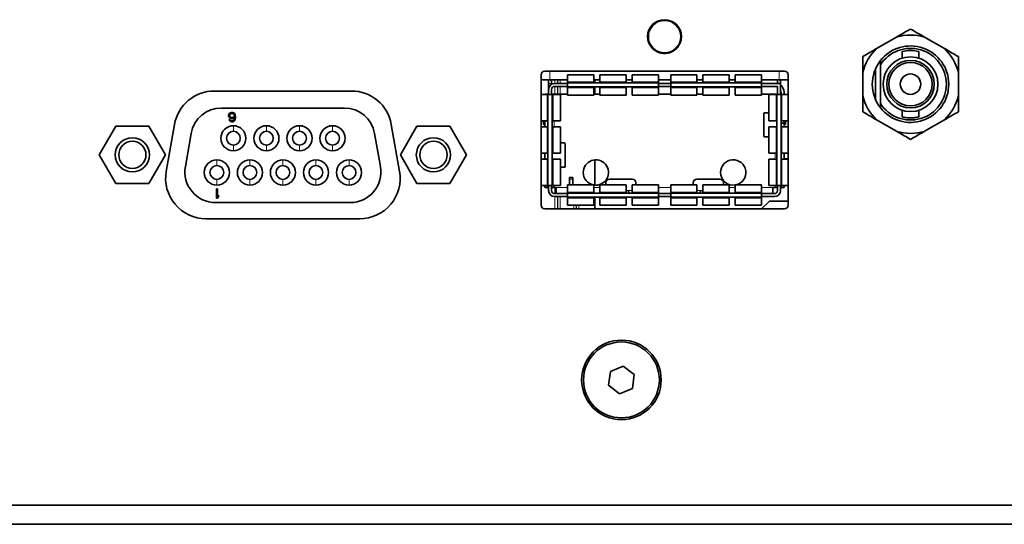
# Model space of a CAD drawing. Header units: millimetres. Extents: x 0 to 1118, y 0 to 864.
# Tile 147 of 200: x 896 to 923, y 289 to 303. Entities that reach past the tile are written whole.
import ezdxf

# ---------------------------------------------------------------- set-up
doc = ezdxf.new("R2010")
doc.units = ezdxf.units.MM

msp = doc.modelspace()

# ---------------------------------------------------------------- linework, layer by layer
at = {"color": 7, "linetype": 'Continuous', "lineweight": 18}
for p, q in [((913.227, 303.119), (913.227, 303.119)), ((913.254, 303.138), (913.256, 303.132)), ((913.302, 303.159), (913.297, 303.163)), ((913.327, 303.177), (913.327, 303.177)), ((913.975, 302.772), (913.969, 302.774)), ((913.969, 302.721), (913.975, 302.722)), ((913.971, 302.805), (913.972, 302.805)), ((913.971, 302.689), (913.972, 302.689)), ((913.227, 302.375), (913.227, 302.375)), ((913.256, 302.362), (913.254, 302.356)), ((913.297, 302.331), (913.302, 302.336)), ((913.327, 302.317), (913.327, 302.318)), ((910.333, 301.551), (910.333, 301.792)), ((916.683, 301.551), (916.683, 301.792)), ((910.301, 301.451), (910.384, 301.451)), ((910.477, 301.551), (910.477, 301.451)), ((910.477, 301.367), (910.477, 301.151)), ((910.544, 301.451), (910.544, 301.551)), ((910.544, 301.151), (910.544, 301.367)), ((910.556, 301.551), (910.556, 301.451)), ((910.556, 301.367), (910.556, 301.151)), ((910.623, 301.451), (910.623, 301.551)), ((910.623, 301.151), (910.623, 301.367)), ((910.826, 301.49), (911.553, 301.49)), ((911.553, 301.328), (910.826, 301.328)), ((911.719, 301.49), (912.446, 301.49)), ((912.446, 301.328), (911.719, 301.328)), ((912.613, 301.49), (913.339, 301.49)), ((913.339, 301.328), (912.613, 301.328)), ((913.679, 301.49), (914.406, 301.49)), ((914.406, 301.328), (913.679, 301.328)), ((914.573, 301.49), (915.299, 301.49)), ((915.299, 301.328), (914.573, 301.328)), ((915.466, 301.49), (916.193, 301.49)), ((916.193, 301.328), (915.466, 301.328)), ((910.26, 300.414), (910.26, 301.141)), ((910.425, 301.141), (910.425, 300.414)), ((910.451, 301.151), (910.451, 301.141)), ((916.568, 301.141), (916.568, 301.151)), ((916.594, 300.414), (916.594, 301.141)), ((916.758, 301.141), (916.758, 300.414)), ((901.579, 300.281), (901.579, 300.124)), ((902.493, 300.281), (902.493, 300.124)), ((903.408, 300.281), (903.408, 300.124)), ((904.322, 300.281), (904.322, 300.124)), ((910.26, 299.521), (910.26, 300.247)), ((910.425, 300.247), (910.425, 299.521)), ((910.451, 300.414), (910.451, 300.247)), ((916.594, 299.521), (916.594, 300.247)), ((916.758, 300.247), (916.758, 299.521)), ((901.579, 299.743), (901.579, 299.586)), ((902.493, 299.743), (902.493, 299.586)), ((903.408, 299.743), (903.408, 299.586)), ((904.322, 299.743), (904.322, 299.586)), ((916.568, 299.354), (916.568, 299.521)), ((901.122, 299.332), (901.122, 299.176)), ((902.036, 299.332), (902.036, 299.176)), ((902.95, 299.332), (902.95, 299.176)), ((903.865, 299.332), (903.865, 299.176)), ((904.779, 299.332), (904.779, 299.176)), ((910.26, 298.627), (910.26, 299.354)), ((910.425, 299.354), (910.425, 298.627)), ((916.594, 298.627), (916.594, 299.354)), ((916.758, 299.354), (916.758, 298.627)), ((901.122, 298.795), (901.122, 298.638)), ((902.036, 298.795), (902.036, 298.638)), ((902.95, 298.795), (902.95, 298.638)), ((903.865, 298.795), (903.865, 298.638)), ((904.779, 298.795), (904.779, 298.638)), ((910.451, 298.627), (910.451, 298.567)), ((910.884, 298.804), (910.968, 298.804)), ((916.568, 298.567), (916.568, 298.627)), ((910.468, 298.567), (910.826, 298.567)), ((910.477, 298.566), (910.477, 298.401)), ((910.826, 298.44), (911.553, 298.44)), ((911.553, 298.567), (911.719, 298.567)), ((911.719, 298.44), (912.446, 298.44)), ((912.613, 298.484), (912.446, 298.484)), ((912.613, 298.44), (913.339, 298.44)), ((913.339, 298.567), (913.679, 298.567)), ((913.679, 298.44), (914.406, 298.44)), ((914.573, 298.484), (914.406, 298.484)), ((914.573, 298.44), (915.299, 298.44)), ((915.299, 298.567), (915.466, 298.567)), ((915.466, 298.44), (916.193, 298.44)), ((916.193, 298.567), (916.551, 298.567)), ((910.477, 298.317), (910.477, 297.976)), ((910.544, 297.976), (910.544, 298.317)), ((910.556, 298.317), (910.556, 297.976)), ((910.623, 297.976), (910.623, 298.317)), ((911.553, 298.278), (910.826, 298.278)), ((910.996, 298.076), (910.996, 297.976)), ((911.063, 297.976), (911.063, 298.076)), ((911.075, 298.076), (911.075, 297.976)), ((911.142, 297.976), (911.142, 298.076)), ((912.446, 298.278), (911.719, 298.278)), ((913.339, 298.278), (912.613, 298.278)), ((914.406, 298.278), (913.679, 298.278)), ((915.299, 298.278), (914.573, 298.278)), ((916.193, 298.278), (915.466, 298.278))]:
    msp.add_line(p, q, dxfattribs=at)
at = {"color": 7, "linetype": 'Continuous', "lineweight": 35}
for p, q in [((919.931, 302.734), (919.378, 302.415)), ((921.254, 302.415), (920.701, 302.734)), ((920.083, 302.333), (920.083, 302.15)), ((920.549, 302.15), (920.549, 302.333)), ((919.483, 302.081), (919.483, 301.966)), ((919.483, 301.966), (919.483, 300.891)), ((910.094, 301.692), (910.094, 298.076)), ((916.827, 301.792), (910.194, 301.792)), ((911.553, 301.692), (910.826, 301.692)), ((910.826, 301.692), (910.826, 301.49)), ((911.553, 301.49), (911.553, 301.692)), ((912.446, 301.692), (911.719, 301.692)), ((911.719, 301.692), (911.719, 301.49)), ((912.446, 301.49), (912.446, 301.692)), ((913.339, 301.692), (912.613, 301.692)), ((912.613, 301.692), (912.613, 301.49)), ((913.339, 301.49), (913.339, 301.692)), ((914.406, 301.692), (913.679, 301.692)), ((913.679, 301.692), (913.679, 301.49)), ((914.406, 301.49), (914.406, 301.692)), ((915.299, 301.692), (914.573, 301.692)), ((914.573, 301.692), (914.573, 301.49)), ((915.299, 301.49), (915.299, 301.692)), ((916.193, 301.692), (915.466, 301.692)), ((915.466, 301.692), (915.466, 301.49)), ((916.193, 301.49), (916.193, 301.692)), ((916.927, 298.076), (916.927, 301.692)), ((918.993, 301.748), (918.993, 301.11)), ((919.349, 301.86), (919.349, 300.998)), ((921.639, 301.11), (921.639, 301.748)), ((910.333, 301.551), (910.094, 301.551)), ((910.301, 301.451), (910.301, 301.551)), ((910.301, 301.284), (910.301, 301.451)), ((910.826, 301.551), (910.333, 301.551)), ((910.384, 301.451), (910.384, 301.551)), ((910.384, 301.428), (910.384, 301.451)), ((910.826, 301.451), (910.468, 301.451)), ((910.826, 301.367), (910.468, 301.367)), ((910.826, 301.49), (910.826, 301.466)), ((910.826, 301.466), (913.339, 301.466)), ((910.826, 301.466), (910.826, 301.352)), ((910.826, 301.352), (913.339, 301.352)), ((910.826, 301.328), (910.826, 301.352)), ((910.826, 301.328), (910.826, 301.126)), ((911.719, 301.551), (911.553, 301.551)), ((911.553, 301.466), (911.553, 301.49)), ((911.553, 301.328), (911.553, 301.352)), ((911.553, 301.126), (911.553, 301.328)), ((911.576, 301.551), (911.576, 301.466)), ((911.576, 301.352), (911.576, 301.151)), ((911.719, 301.49), (911.719, 301.466)), ((911.719, 301.352), (911.719, 301.328)), ((911.719, 301.328), (911.719, 301.126)), ((912.613, 301.551), (912.446, 301.551)), ((912.446, 301.466), (912.446, 301.49)), ((912.446, 301.328), (912.446, 301.352)), ((912.446, 301.126), (912.446, 301.328)), ((912.613, 301.49), (912.613, 301.466)), ((912.613, 301.352), (912.613, 301.328)), ((912.613, 301.328), (912.613, 301.126)), ((913.679, 301.551), (913.339, 301.551)), ((913.339, 301.49), (913.339, 301.466)), ((913.339, 301.352), (913.339, 301.466)), ((913.679, 301.451), (913.339, 301.451)), ((913.679, 301.367), (913.339, 301.367)), ((913.339, 301.352), (913.339, 301.328)), ((913.339, 301.328), (913.339, 301.126)), ((913.679, 301.49), (913.679, 301.466)), ((913.679, 301.466), (913.679, 301.352)), ((913.679, 301.466), (916.193, 301.466)), ((913.679, 301.352), (916.193, 301.352)), ((913.679, 301.328), (913.679, 301.352)), ((913.679, 301.328), (913.679, 301.126)), ((914.573, 301.551), (914.406, 301.551)), ((914.406, 301.466), (914.406, 301.49)), ((914.406, 301.328), (914.406, 301.352)), ((914.406, 301.126), (914.406, 301.328)), ((914.573, 301.49), (914.573, 301.466)), ((914.573, 301.352), (914.573, 301.328)), ((914.573, 301.328), (914.573, 301.126)), ((915.466, 301.551), (915.299, 301.551)), ((915.299, 301.466), (915.299, 301.49)), ((915.299, 301.328), (915.299, 301.352)), ((915.299, 301.126), (915.299, 301.328)), ((915.466, 301.49), (915.466, 301.466)), ((915.466, 301.352), (915.466, 301.328)), ((915.466, 301.328), (915.466, 301.126)), ((916.683, 301.551), (916.193, 301.551)), ((916.193, 301.49), (916.193, 301.466)), ((916.193, 301.352), (916.193, 301.466)), ((916.718, 301.451), (916.193, 301.451)), ((916.634, 301.367), (916.193, 301.367)), ((916.193, 301.352), (916.193, 301.328)), ((916.193, 301.328), (916.193, 301.126)), ((916.634, 301.451), (916.634, 301.551)), ((916.634, 301.367), (916.634, 301.141)), ((916.927, 301.551), (916.683, 301.551)), ((916.718, 301.551), (916.718, 301.451)), ((916.718, 301.141), (916.718, 301.451)), ((904.849, 301.239), (901.05, 301.239)), ((910.26, 301.141), (910.094, 301.141)), ((910.201, 301.151), (910.284, 301.151)), ((910.201, 301.141), (910.201, 301.151)), ((910.26, 301.141), (910.284, 301.141)), ((910.284, 301.151), (910.284, 301.141)), ((910.284, 301.151), (910.301, 301.151)), ((910.284, 298.627), (910.284, 301.141)), ((910.401, 301.141), (910.284, 301.141)), ((910.301, 301.284), (910.301, 301.141)), ((910.384, 301.141), (910.384, 301.284)), ((910.384, 301.151), (910.451, 301.151)), ((910.401, 298.627), (910.401, 301.141)), ((910.401, 301.141), (910.425, 301.141)), ((910.425, 301.141), (910.626, 301.141)), ((910.826, 301.151), (910.451, 301.151)), ((910.626, 300.414), (910.626, 301.141)), ((910.826, 301.126), (911.553, 301.126)), ((911.719, 301.151), (911.553, 301.151)), ((911.719, 301.126), (912.446, 301.126)), ((912.613, 301.126), (913.339, 301.126)), ((913.679, 301.151), (913.339, 301.151)), ((913.679, 301.126), (914.406, 301.126)), ((914.573, 301.151), (914.406, 301.151)), ((914.573, 301.126), (915.299, 301.126)), ((915.466, 301.126), (916.193, 301.126)), ((916.568, 301.151), (916.193, 301.151)), ((916.393, 301.141), (916.393, 300.414)), ((916.594, 301.141), (916.393, 301.141)), ((916.568, 301.151), (916.634, 301.151)), ((916.594, 301.141), (916.618, 301.141)), ((916.734, 301.141), (916.618, 301.141)), ((916.618, 298.627), (916.618, 301.141)), ((916.734, 301.175), (916.718, 301.175)), ((916.734, 301.141), (916.734, 301.201)), ((916.734, 298.627), (916.734, 301.141)), ((916.734, 301.141), (916.758, 301.141)), ((916.758, 301.141), (916.927, 301.141)), ((916.818, 301.201), (916.818, 301.141)), ((919.483, 300.891), (919.483, 300.776)), ((901.247, 300.767), (904.654, 300.767)), ((901.448, 300.574), (901.458, 300.601)), ((901.448, 300.547), (901.448, 300.574)), ((901.458, 300.52), (901.448, 300.547)), ((901.458, 300.601), (901.474, 300.623)), ((901.474, 300.504), (901.458, 300.52)), ((901.474, 300.623), (901.501, 300.639)), ((901.474, 300.569), (901.479, 300.585)), ((901.474, 300.553), (901.474, 300.569)), ((901.479, 300.536), (901.474, 300.553)), ((901.501, 300.488), (901.474, 300.504)), ((901.479, 300.585), (901.49, 300.601)), ((901.49, 300.526), (901.479, 300.536)), ((901.49, 300.601), (901.506, 300.612)), ((901.506, 300.515), (901.49, 300.526)), ((901.501, 300.639), (901.527, 300.645)), ((901.506, 300.612), (901.522, 300.618)), ((901.522, 300.509), (901.506, 300.515)), ((901.522, 300.618), (901.559, 300.618)), ((901.559, 300.509), (901.522, 300.509)), ((901.527, 300.645), (901.553, 300.645)), ((901.553, 300.645), (901.58, 300.639)), ((901.559, 300.618), (901.575, 300.612)), ((901.575, 300.515), (901.559, 300.509)), ((901.575, 300.612), (901.59, 300.601)), ((901.59, 300.526), (901.575, 300.515)), ((901.58, 300.639), (901.606, 300.623)), ((901.612, 300.509), (901.58, 300.488)), ((901.59, 300.601), (901.601, 300.585)), ((901.601, 300.536), (901.59, 300.526)), ((901.601, 300.585), (901.606, 300.569)), ((901.606, 300.553), (901.601, 300.536)), ((901.606, 300.623), (901.622, 300.601)), ((901.606, 300.569), (901.606, 300.553)), ((901.612, 300.499), (901.612, 300.509)), ((901.622, 300.601), (901.633, 300.574)), ((901.633, 300.574), (901.638, 300.536)), ((901.638, 300.536), (901.638, 300.499)), ((916.256, 300.011), (916.256, 300.591)), ((916.393, 300.634), (916.265, 300.634)), ((920.083, 300.707), (920.083, 300.525)), ((920.549, 300.524), (920.549, 300.707)), ((898.327, 300.264), (897.87, 299.473)), ((899.241, 300.264), (898.327, 300.264)), ((899.698, 299.473), (899.241, 300.264)), ((899.951, 300.316), (899.722, 299.016)), ((901.463, 300.434), (901.458, 300.45)), ((901.458, 300.45), (901.485, 300.45)), ((901.479, 300.412), (901.463, 300.434)), ((901.506, 300.396), (901.479, 300.412)), ((901.485, 300.45), (901.495, 300.434)), ((901.495, 300.434), (901.511, 300.423)), ((901.527, 300.482), (901.501, 300.488)), ((901.532, 300.391), (901.506, 300.396)), ((901.511, 300.423), (901.527, 300.418)), ((901.553, 300.482), (901.527, 300.482)), ((901.527, 300.418), (901.559, 300.418)), ((901.553, 300.391), (901.532, 300.391)), ((901.58, 300.488), (901.553, 300.482)), ((901.58, 300.396), (901.553, 300.391)), ((901.559, 300.418), (901.575, 300.423)), ((901.575, 300.423), (901.59, 300.434)), ((901.606, 300.412), (901.58, 300.396)), ((901.59, 300.434), (901.601, 300.45)), ((901.601, 300.45), (901.606, 300.466)), ((901.606, 300.466), (901.612, 300.499)), ((901.622, 300.434), (901.606, 300.412)), ((901.633, 300.461), (901.622, 300.434)), ((901.638, 300.499), (901.633, 300.461)), ((906.178, 299.016), (905.948, 300.316)), ((906.658, 300.264), (906.201, 299.473)), ((907.572, 300.264), (906.658, 300.264)), ((908.029, 299.473), (907.572, 300.264)), ((910.094, 300.414), (910.26, 300.414)), ((910.26, 300.247), (910.094, 300.247)), ((910.164, 300.317), (910.164, 300.414)), ((910.201, 300.317), (910.164, 300.317)), ((910.201, 300.414), (910.201, 300.247)), ((910.26, 300.414), (910.284, 300.414)), ((910.284, 300.247), (910.26, 300.247)), ((910.401, 300.414), (910.425, 300.414)), ((910.425, 300.247), (910.401, 300.247)), ((910.425, 300.414), (910.626, 300.414)), ((910.626, 300.247), (910.425, 300.247)), ((910.626, 299.521), (910.626, 300.247)), ((916.393, 300.414), (916.594, 300.414)), ((916.393, 300.247), (916.393, 299.521)), ((916.594, 300.247), (916.393, 300.247)), ((916.594, 300.414), (916.618, 300.414)), ((916.618, 300.247), (916.594, 300.247)), ((916.758, 300.414), (916.734, 300.414)), ((916.734, 300.351), (916.818, 300.351)), ((916.734, 300.247), (916.758, 300.247)), ((916.758, 300.414), (916.927, 300.414)), ((916.927, 300.247), (916.758, 300.247)), ((916.818, 300.414), (916.818, 300.351)), ((916.818, 300.247), (916.818, 300.351)), ((916.818, 300.317), (916.854, 300.317)), ((916.854, 300.317), (916.854, 300.414)), ((919.378, 300.443), (919.931, 300.124)), ((920.701, 300.124), (921.254, 300.443)), ((900.251, 299.146), (900.413, 300.067)), ((905.488, 300.067), (905.65, 299.146)), ((916.265, 299.967), (916.393, 299.967)), ((910.753, 299.801), (910.626, 299.801)), ((910.763, 299.757), (910.763, 299.177)), ((897.87, 299.473), (898.327, 298.681)), ((899.241, 298.681), (899.698, 299.473)), ((906.201, 299.473), (906.658, 298.681)), ((907.572, 298.681), (908.029, 299.473)), ((910.094, 299.521), (910.26, 299.521)), ((910.201, 299.521), (910.201, 299.354)), ((910.26, 299.521), (910.284, 299.521)), ((910.401, 299.521), (910.425, 299.521)), ((910.425, 299.521), (910.626, 299.521)), ((916.393, 299.521), (916.594, 299.521)), ((916.594, 299.521), (916.618, 299.521)), ((916.758, 299.521), (916.734, 299.521)), ((916.758, 299.521), (916.927, 299.521)), ((916.818, 299.354), (916.818, 299.521)), ((910.26, 299.354), (910.094, 299.354)), ((910.284, 299.354), (910.26, 299.354)), ((910.425, 299.354), (910.401, 299.354)), ((910.626, 299.354), (910.425, 299.354)), ((910.626, 298.627), (910.626, 299.354)), ((911.576, 299.332), (911.576, 298.635)), ((916.393, 299.354), (916.393, 298.627)), ((916.594, 299.354), (916.393, 299.354)), ((916.618, 299.354), (916.594, 299.354)), ((916.734, 299.354), (916.758, 299.354)), ((916.927, 299.354), (916.758, 299.354)), ((916.927, 299.359), (916.818, 299.359)), ((910.626, 299.134), (910.753, 299.134)), ((898.327, 298.681), (899.241, 298.681)), ((906.658, 298.681), (907.572, 298.681)), ((910.094, 298.627), (910.26, 298.627)), ((910.201, 298.567), (910.201, 298.627)), ((910.26, 298.627), (910.284, 298.627)), ((910.284, 298.627), (910.401, 298.627)), ((910.284, 298.627), (910.284, 298.567)), ((910.301, 298.627), (910.301, 298.484)), ((910.384, 298.484), (910.384, 298.627)), ((910.425, 298.627), (910.401, 298.627)), ((910.425, 298.627), (910.626, 298.627)), ((911.553, 298.642), (910.826, 298.642)), ((910.826, 298.642), (910.826, 298.44)), ((910.884, 298.804), (910.884, 298.847)), ((910.884, 298.847), (910.968, 298.847)), ((910.884, 298.642), (910.884, 298.804)), ((910.968, 298.804), (910.968, 298.847)), ((910.968, 298.804), (910.968, 298.642)), ((911.553, 298.44), (911.553, 298.642)), ((912.446, 298.642), (911.719, 298.642)), ((911.719, 298.642), (911.719, 298.44)), ((911.883, 298.701), (911.883, 298.642)), ((912.616, 298.801), (911.983, 298.801)), ((912.446, 298.44), (912.446, 298.642)), ((913.339, 298.642), (912.613, 298.642)), ((912.613, 298.642), (912.613, 298.44)), ((912.716, 298.642), (912.716, 298.701)), ((913.339, 298.44), (913.339, 298.642)), ((914.406, 298.642), (913.679, 298.642)), ((913.679, 298.642), (913.679, 298.44)), ((914.303, 298.701), (914.303, 298.642)), ((915.036, 298.801), (914.403, 298.801)), ((914.406, 298.44), (914.406, 298.642)), ((915.299, 298.642), (914.573, 298.642)), ((914.573, 298.642), (914.573, 298.44)), ((915.136, 298.642), (915.136, 298.701)), ((915.299, 298.44), (915.299, 298.642)), ((916.193, 298.642), (915.466, 298.642)), ((915.466, 298.642), (915.466, 298.44)), ((916.193, 298.44), (916.193, 298.642)), ((916.393, 298.627), (916.594, 298.627)), ((916.594, 298.627), (916.618, 298.627)), ((916.618, 298.627), (916.734, 298.627)), ((916.634, 298.627), (916.634, 298.484)), ((916.718, 298.484), (916.718, 298.627)), ((916.758, 298.627), (916.734, 298.627)), ((916.734, 298.567), (916.734, 298.627)), ((916.758, 298.627), (916.927, 298.627)), ((916.818, 298.567), (916.818, 298.627)), ((901.109, 298.274), (901.109, 298.528)), ((901.109, 298.528), (901.141, 298.528)), ((901.141, 298.528), (901.141, 298.317)), ((901.141, 298.317), (901.172, 298.355)), ((901.172, 298.355), (901.172, 298.312)), ((910.201, 298.567), (910.284, 298.567)), ((910.301, 298.567), (910.284, 298.567)), ((910.451, 298.567), (910.384, 298.567)), ((910.451, 298.567), (910.468, 298.567)), ((910.468, 298.401), (910.826, 298.401)), ((910.511, 298.406), (910.511, 298.524)), ((910.826, 298.44), (910.826, 298.416)), ((910.826, 298.416), (913.339, 298.416)), ((910.826, 298.416), (910.826, 298.302)), ((911.553, 298.416), (911.553, 298.44)), ((911.719, 298.44), (911.719, 298.416)), ((912.446, 298.416), (912.446, 298.44)), ((912.613, 298.44), (912.613, 298.416)), ((913.339, 298.44), (913.339, 298.416)), ((913.339, 298.302), (913.339, 298.416)), ((913.339, 298.401), (913.679, 298.401)), ((913.679, 298.44), (913.679, 298.416)), ((913.679, 298.416), (913.679, 298.302)), ((913.679, 298.416), (916.193, 298.416)), ((914.406, 298.416), (914.406, 298.44)), ((914.573, 298.44), (914.573, 298.416)), ((915.299, 298.416), (915.299, 298.44)), ((915.466, 298.44), (915.466, 298.416)), ((916.193, 298.44), (916.193, 298.416)), ((916.193, 298.302), (916.193, 298.416)), ((916.193, 298.401), (916.551, 298.401)), ((916.508, 298.524), (916.508, 298.406)), ((916.551, 298.567), (916.568, 298.567)), ((916.568, 298.567), (916.634, 298.567)), ((916.718, 298.567), (916.734, 298.567)), ((916.734, 298.567), (916.818, 298.567)), ((904.816, 298.152), (901.084, 298.152)), ((901.141, 298.274), (901.109, 298.274)), ((901.172, 298.312), (901.141, 298.274)), ((910.468, 298.317), (910.826, 298.317)), ((910.826, 298.302), (913.339, 298.302)), ((910.826, 298.278), (910.826, 298.302)), ((910.826, 298.278), (910.826, 298.076)), ((910.826, 298.076), (911.553, 298.076)), ((911.553, 298.302), (911.553, 298.278)), ((911.553, 298.076), (911.553, 298.278)), ((911.576, 298.302), (911.576, 297.976)), ((911.719, 298.278), (911.719, 298.302)), ((911.719, 298.278), (911.719, 298.076)), ((911.719, 298.076), (912.446, 298.076)), ((912.446, 298.302), (912.446, 298.278)), ((912.446, 298.076), (912.446, 298.278)), ((912.613, 298.278), (912.613, 298.302)), ((912.613, 298.278), (912.613, 298.076)), ((912.613, 298.076), (913.339, 298.076)), ((913.339, 298.317), (913.679, 298.317)), ((913.339, 298.302), (913.339, 298.278)), ((913.339, 298.278), (913.339, 298.076)), ((913.679, 298.302), (916.193, 298.302)), ((913.679, 298.278), (913.679, 298.302)), ((913.679, 298.278), (913.679, 298.076)), ((913.679, 298.076), (914.406, 298.076)), ((914.406, 298.302), (914.406, 298.278)), ((914.406, 298.076), (914.406, 298.278)), ((914.573, 298.278), (914.573, 298.302)), ((914.573, 298.278), (914.573, 298.076)), ((914.573, 298.076), (915.299, 298.076)), ((915.299, 298.302), (915.299, 298.278)), ((915.299, 298.076), (915.299, 298.278)), ((915.466, 298.278), (915.466, 298.302)), ((915.466, 298.278), (915.466, 298.076)), ((915.466, 298.076), (916.193, 298.076)), ((916.193, 298.317), (916.551, 298.317)), ((916.193, 298.302), (916.193, 298.278)), ((916.193, 298.278), (916.193, 298.076)), ((916.193, 297.976), (916.41, 298.192)), ((916.41, 298.192), (916.927, 298.192)), ((910.194, 297.976), (916.827, 297.976)), ((900.821, 297.706), (905.078, 297.706)), ((912.011, 293.478), (911.96, 293.097)), ((912.367, 293.625), (912.011, 293.478)), ((912.672, 293.391), (912.367, 293.625)), ((912.621, 293.009), (912.672, 293.391)), ((911.96, 293.097), (912.266, 292.862)), ((912.266, 292.862), (912.621, 293.009)), ((855.25, 289.781), (947.25, 289.781)), ((855.25, 289.247), (947.25, 289.247))]:
    msp.add_line(p, q, dxfattribs=at)
at = {"color": 7, "linetype": 'Continuous', "lineweight": 18, "flags": 128}
for points in [[(913.229, 303.121), (913.229, 303.121), (913.227, 303.119)], [(913.327, 303.177), (913.325, 303.176), (913.324, 303.176)], [(913.971, 302.805), (913.972, 302.803), (913.972, 302.802)], [(913.971, 302.689), (913.972, 302.692), (913.972, 302.692)], [(913.229, 302.373), (913.229, 302.374), (913.227, 302.375)], [(913.324, 302.318), (913.325, 302.318), (913.327, 302.318)]]:
    msp.add_lwpolyline(points, dxfattribs=at)
at = {"color": 7, "linetype": 'Continuous', "lineweight": 35, "flags": 128}
msp.add_lwpolyline([(910.826, 298.404), (910.817, 298.402), (910.801, 298.401)], dxfattribs=at)
at = {"color": 7, "linetype": 'Continuous', "lineweight": 35}
for centre, radius in [((913.509, 302.747), 0.467), ((920.316, 301.429), 0.758), ((920.316, 301.429), 0.658), ((920.316, 301.429), 0.6), ((920.316, 301.429), 0.283), ((898.784, 299.473), 0.474), ((898.784, 299.473), 0.377), ((907.115, 299.473), 0.474), ((907.115, 299.473), 0.377), ((912.316, 293.244), 1.1), ((912.316, 293.244), 1.05)]:
    msp.add_circle(centre, radius, dxfattribs=at)
at = {"color": 7, "linetype": 'Continuous', "lineweight": 18}
for radius in [0.455, 0.439]:
    msp.add_circle((913.509, 302.747), radius, dxfattribs=at)
for centre, radius, start, end in [((913.509, 302.747), 0.466, 127.117, 232.883), ((912.687, 301.624), 1.59, 69.8274, 70.135), ((913.225, 303.13), 0.0167, 306.5519, 2.0556), ((913.259, 303.134), 0.00381, 212.0946, 250.8518), ((913.298, 303.157), 0.00381, 349.1482, 27.9054), ((913.319, 303.184), 0.0167, 237.9446, 293.448), ((913.509, 302.747), 0.466, 7.117, 112.883), ((912.946, 304.021), 1.59, 309.8274, 310.135), ((913.982, 302.801), 0.0167, 186.552, 242.0549), ((913.982, 302.693), 0.0167, 117.9451, 173.448), ((913.969, 302.77), 0.00381, 92.0946, 130.8518), ((913.969, 302.725), 0.00381, 229.1482, 267.9054), ((912.685, 303.877), 1.596, 289.8656, 290.172), ((913.225, 302.365), 0.0167, 357.9448, 53.4481), ((913.298, 302.337), 0.00381, 332.0946, 10.8518), ((913.319, 302.311), 0.0167, 66.5519, 122.0549)]:
    msp.add_arc(centre, radius, start, end, dxfattribs=at)
at = {"color": 7, "linetype": 'Continuous', "lineweight": 35}
for centre, radius, start, end in [((913.509, 302.747), 0.466, 247.117, 352.883), ((920.316, 301.429), 1.361, 73.5697, 106.4303), ((920.316, 301.429), 1.361, 133.5697, 166.4303), ((920.316, 301.429), 1.058, 218.0567, 141.9433), ((920.316, 301.429), 0.992, 212.8244, 147.1756), ((920.316, 301.429), 1.361, 13.5697, 46.4303), ((920.316, 301.429), 0.933, 75.7188, 104.4777), ((920.316, 301.429), 1.058, 142.4503, 218.0567), ((910.194, 301.692), 0.1, 90, 180), ((916.827, 301.692), 0.1, 0, 90), ((910.468, 301.284), 0.167, 90, 180), ((910.468, 301.284), 0.0833, 90, 180), ((916.568, 301.201), 0.167, 66.4218, 90), ((916.568, 301.201), 0.25, 0, 53.1301), ((901.05, 300.123), 1.117, 90, 170), ((904.849, 300.123), 1.117, 10, 90), ((916.568, 301.201), 0.167, 0, 25.8419), ((920.316, 301.429), 1.361, 193.5697, 226.4303), ((920.316, 301.429), 1.361, 313.5697, 346.4303), ((901.247, 299.92), 0.847, 90, 170), ((904.654, 299.92), 0.847, 10, 90), ((916.311, 300.601), 0.0562, 143.9899, 190.5357), ((901.579, 299.933), 0.347, 90, 270), ((901.579, 299.933), 0.347, 270, 90), ((902.493, 299.933), 0.347, 90, 270), ((902.493, 299.933), 0.347, 270, 90), ((903.408, 299.933), 0.347, 90, 270), ((903.408, 299.933), 0.347, 270, 90), ((904.322, 299.933), 0.347, 90, 270), ((904.322, 299.933), 0.347, 270, 90), ((901.579, 299.933), 0.191, 90, 270), ((901.579, 299.933), 0.191, 270, 90), ((902.493, 299.933), 0.191, 90, 270), ((902.493, 299.933), 0.191, 270, 90), ((903.408, 299.933), 0.191, 90, 270), ((903.408, 299.933), 0.191, 270, 90), ((904.322, 299.933), 0.191, 90, 270), ((904.322, 299.933), 0.191, 270, 90), ((916.311, 300), 0.0562, 169.4643, 216.0101), ((920.316, 301.429), 1.361, 253.5697, 286.4303), ((910.707, 299.767), 0.0566, 349.5295, 35.6976), ((901.084, 298.999), 0.847, 170, 270), ((901.122, 298.985), 0.347, 90, 270), ((901.122, 298.985), 0.19, 90, 270), ((901.122, 298.985), 0.347, 270, 90), ((901.122, 298.985), 0.19, 270, 90), ((902.036, 298.985), 0.347, 90, 270), ((902.036, 298.985), 0.19, 90, 270), ((902.036, 298.985), 0.347, 270, 90), ((902.036, 298.985), 0.19, 270, 90), ((902.95, 298.985), 0.347, 90, 270), ((902.95, 298.985), 0.19, 90, 270), ((902.95, 298.985), 0.347, 270, 90), ((902.95, 298.985), 0.19, 270, 90), ((903.865, 298.985), 0.347, 90, 270), ((903.865, 298.985), 0.19, 90, 270), ((903.865, 298.985), 0.347, 270, 90), ((903.865, 298.985), 0.19, 270, 90), ((904.779, 298.985), 0.347, 90, 270), ((904.779, 298.985), 0.19, 90, 270), ((904.779, 298.985), 0.347, 270, 90), ((904.779, 298.985), 0.19, 270, 90), ((904.816, 298.999), 0.847, 270, 10), ((910.707, 299.167), 0.0566, 324.3024, 10.4705), ((911.609, 298.984), 0.35, 260.6825, 180), ((915.409, 298.984), 0.35, 282.5279, 180), ((900.821, 298.823), 1.117, 170, 270), ((905.078, 298.823), 1.117, 270, 10), ((911.609, 298.984), 0.35, 180, 257.4721), ((915.409, 298.984), 0.35, 180, 279.3175), ((911.983, 298.701), 0.1, 90, 180), ((912.616, 298.701), 0.1, 0, 90), ((914.403, 298.701), 0.1, 90, 180), ((915.036, 298.701), 0.1, 360, 90), ((910.468, 298.484), 0.167, 180, 270), ((910.468, 298.484), 0.0833, 180, 270), ((916.551, 298.484), 0.167, 270, 0), ((916.551, 298.484), 0.0833, 270, 0), ((910.194, 298.076), 0.1, 180, 270), ((916.827, 298.076), 0.1, 270, 0)]:
    msp.add_arc(centre, radius, start, end, dxfattribs=at)
at = {"color": 7, "linetype": 'Continuous', "lineweight": 18}
for centre, major_axis, start_param, end_param in [((913.509, 302.746), (-0.231, 0.4), 6.225992, 6.340379), ((913.508, 302.747), (0.462, 0), 6.225992, 6.340379), ((913.509, 302.748), (0.231, 0.4), 3.084399, 3.198786)]:
    msp.add_ellipse(centre, major_axis=major_axis, ratio=0.999578, start_param=start_param, end_param=end_param, dxfattribs=at)
for points, knots in [([(913.258, 303.131), (913.256, 303.13), (913.252, 303.127), (913.247, 303.124), (913.242, 303.12), (913.237, 303.117), (913.235, 303.116), (913.235, 303.116), (913.235, 303.116)], [0, 0, 0, 0, 0.106203, 0.213089, 0.349307, 0.572631, 0.997278, 1, 1, 1, 1]), ([(913.307, 303.172), (913.309, 303.17), (913.31, 303.168), (913.309, 303.165), (913.308, 303.163), (913.306, 303.161), (913.305, 303.16), (913.304, 303.16), (913.302, 303.159), (913.302, 303.159), (913.302, 303.159)], [0, 0, 0, 0, 0.481674, 0.669596, 0.834049, 0.880384, 0.911463, 0.948744, 0.981439, 1, 1, 1, 1]), ([(913.326, 303.168), (913.325, 303.168), (913.325, 303.168), (913.32, 303.165), (913.315, 303.163), (913.309, 303.16), (913.305, 303.158), (913.302, 303.157), (913.302, 303.156)], [0, 0, 0, 0, 0.418026, 0.594815, 0.771695, 0.873161, 0.974276, 1, 1, 1, 1]), ([(913.965, 302.695), (913.965, 302.695), (913.965, 302.696), (913.965, 302.702), (913.965, 302.707), (913.966, 302.714), (913.966, 302.719), (913.966, 302.721), (913.966, 302.722)], [0, 0, 0, 0, 0.4180259, 0.5948154, 0.7716952, 0.8731613, 0.9742761, 1, 1, 1, 1]), ([(913.966, 302.722), (913.967, 302.733), (913.967, 302.75), (913.967, 302.767), (913.966, 302.773)], [0, 0, 0, 0, 0.655623, 1, 1, 1, 1]), ([(913.241, 302.361), (913.242, 302.362), (913.243, 302.365), (913.247, 302.366), (913.249, 302.366), (913.251, 302.365), (913.253, 302.364), (913.254, 302.363), (913.255, 302.363), (913.256, 302.362), (913.256, 302.362)], [0, 0, 0, 0, 0.481674, 0.669596, 0.834049, 0.880384, 0.911463, 0.948744, 0.981439, 1, 1, 1, 1]), ([(913.258, 302.364), (913.267, 302.358), (913.282, 302.349), (913.297, 302.341), (913.302, 302.338)], [0, 0, 0, 0, 0.655623, 1, 1, 1, 1]), ([(913.302, 302.338), (913.304, 302.337), (913.308, 302.335), (913.313, 302.332), (913.319, 302.33), (913.325, 302.327), (913.326, 302.326), (913.326, 302.326), (913.326, 302.326)], [0, 0, 0, 0, 0.106203, 0.213089, 0.349307, 0.572631, 0.997278, 1, 1, 1, 1]), ([(912.492, 298.478), (912.493, 298.474), (912.494, 298.467), (912.496, 298.461), (912.498, 298.459)], [0, 0, 0, 0, 0.515573, 1, 1, 1, 1]), ([(914.521, 298.459), (914.522, 298.461), (914.525, 298.467), (914.526, 298.474), (914.527, 298.478)], [0, 0, 0, 0, 0.48443, 1, 1, 1, 1])]:
    msp.add_open_spline(points, degree=3, knots=knots, dxfattribs=at)
at = {"color": 7, "linetype": 'Continuous', "lineweight": 35}
for points, knots in [([(920.316, 302.956), (920.203, 302.891), (920.077, 302.818), (919.944, 302.742), (919.931, 302.734)], [0, 0, 0, 0, 0.9047882, 1, 1, 1, 1]), ([(920.701, 302.734), (920.631, 302.775), (920.498, 302.851), (920.374, 302.923), (920.316, 302.956)], [0, 0, 0, 0, 0.5292577, 1, 1, 1, 1]), ([(919.378, 302.415), (919.308, 302.374), (919.176, 302.298), (919.051, 302.226), (918.993, 302.193)], [0, 0, 0, 0, 0.529258, 1, 1, 1, 1]), ([(921.639, 302.193), (921.525, 302.258), (921.4, 302.331), (921.267, 302.408), (921.254, 302.415)], [0, 0, 0, 0, 0.9047882, 1, 1, 1, 1]), ([(918.993, 302.193), (918.993, 302.17), (918.993, 302.027), (918.993, 301.875), (918.993, 301.748)], [0, 0, 0, 0, 0.16266, 1, 1, 1, 1]), ([(921.639, 301.748), (921.639, 301.764), (921.639, 301.918), (921.639, 302.062), (921.639, 302.193)], [0, 0, 0, 0, 0.101181, 1, 1, 1, 1]), ([(918.993, 301.11), (918.993, 301.094), (918.993, 300.94), (918.993, 300.795), (918.993, 300.665)], [0, 0, 0, 0, 0.101181, 1, 1, 1, 1]), ([(921.639, 300.665), (921.639, 300.688), (921.639, 300.83), (921.639, 300.982), (921.639, 301.11)], [0, 0, 0, 0, 0.16266, 1, 1, 1, 1]), ([(918.993, 300.665), (919.107, 300.6), (919.232, 300.527), (919.365, 300.45), (919.378, 300.443)], [0, 0, 0, 0, 0.9047882, 1, 1, 1, 1]), ([(920.083, 300.525), (920.085, 300.524), (920.09, 300.523), (920.129, 300.514), (920.187, 300.504), (920.26, 300.496), (920.34, 300.495), (920.415, 300.5), (920.48, 300.509), (920.526, 300.519), (920.55, 300.525), (920.547, 300.525), (920.546, 300.524)], [0, 0, 0, 0, 0.105087, 0.210094, 0.317186, 0.425742, 0.532081, 0.636081, 0.741046, 0.848846, 0.957133, 1, 1, 1, 1]), ([(921.254, 300.443), (921.324, 300.483), (921.457, 300.56), (921.581, 300.631), (921.639, 300.665)], [0, 0, 0, 0, 0.529258, 1, 1, 1, 1]), ([(919.931, 300.124), (920.001, 300.083), (920.134, 300.007), (920.258, 299.935), (920.316, 299.901)], [0, 0, 0, 0, 0.529258, 1, 1, 1, 1]), ([(920.316, 299.901), (920.43, 299.967), (920.555, 300.039), (920.688, 300.116), (920.701, 300.124)], [0, 0, 0, 0, 0.904788, 1, 1, 1, 1]), ([(910.468, 298.567), (910.473, 298.567), (910.482, 298.566), (910.495, 298.558), (910.505, 298.547), (910.51, 298.535), (910.511, 298.527), (910.511, 298.524)], [0, 0, 0, 0, 0.213082, 0.426181, 0.638637, 0.848636, 1, 1, 1, 1]), ([(910.468, 298.401), (910.473, 298.401), (910.482, 298.401), (910.495, 298.401), (910.505, 298.402), (910.51, 298.403), (910.511, 298.405), (910.511, 298.406)], [0, 0, 0, 0, 0.213082, 0.426181, 0.638637, 0.848636, 1, 1, 1, 1]), ([(912.503, 298.484), (912.506, 298.477), (912.512, 298.464), (912.521, 298.443), (912.529, 298.426), (912.535, 298.413), (912.538, 298.406), (912.54, 298.401), (912.541, 298.401), (912.541, 298.401)], [0, 0, 0, 0, 0.166357, 0.310151, 0.529567, 0.654203, 0.773708, 0.888731, 1, 1, 1, 1]), ([(914.478, 298.401), (914.479, 298.402), (914.479, 298.403), (914.484, 298.413), (914.489, 298.425), (914.497, 298.443), (914.507, 298.464), (914.513, 298.477), (914.516, 298.484)], [0, 0, 0, 0, 0.222717, 0.340777, 0.463797, 0.685915, 0.831523, 1, 1, 1, 1]), ([(916.508, 298.524), (916.508, 298.529), (916.509, 298.538), (916.516, 298.551), (916.527, 298.561), (916.539, 298.566), (916.548, 298.567), (916.551, 298.567)], [0, 0, 0, 0, 0.212638, 0.425477, 0.634657, 0.845311, 1, 1, 1, 1]), ([(916.508, 298.406), (916.508, 298.405), (916.509, 298.403), (916.516, 298.401), (916.527, 298.401), (916.539, 298.401), (916.548, 298.401), (916.551, 298.401)], [0, 0, 0, 0, 0.212638, 0.425477, 0.634657, 0.845311, 1, 1, 1, 1])]:
    msp.add_open_spline(points, degree=3, knots=knots, dxfattribs=at)

doc.saveas('drawing.dxf')
